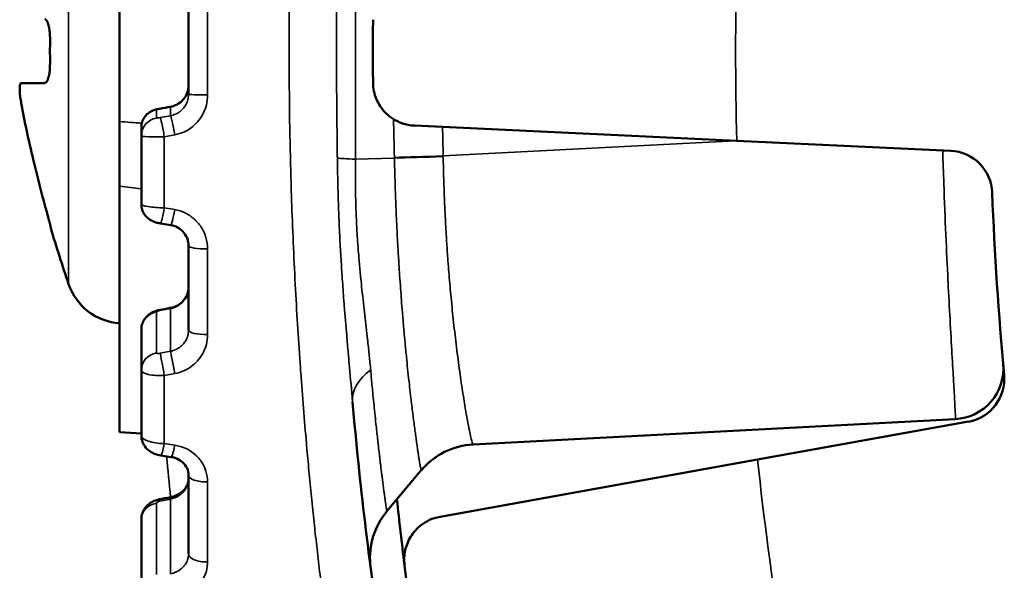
# Model space of a CAD drawing. Header units: millimetres. Extents: x 38 to 2514, y 38 to 1622.
# Tile 128 of 244: x 1012.25 to 1025.82, y 1322.83 to 1330.41. Entities that reach past the tile are written whole.
import ezdxf

# ---------------------------------------------------------------- set-up
doc = ezdxf.new("R2010")
doc.units = ezdxf.units.MM
doc.header["$LTSCALE"] = 7.692308
doc.layers.add('Visible (ISO)', color=7, linetype='Continuous', lineweight=50)
doc.layers.add('Visible Narrow (ISO)', color=7, linetype='Continuous', lineweight=35)

msp = doc.modelspace()

# ---------------------------------------------------------------- linework, layer by layer
at = {"layer": 'Visible (ISO)'}
for p, q in [((1013.625, 1330.952), (1013.625, 1329.01)), ((1014.575, 1329.387), (1014.575, 1330.575)), ((1012.27, 1329.541), (1012.592, 1329.541)), ((1013.625, 1329.01), (1013.625, 1328.121)), ((1013.925, 1328.813), (1013.925, 1328.93)), ((1022.132, 1328.746), (1017.689, 1328.954)), ((1013.925, 1328.813), (1013.925, 1327.872)), ((1022.132, 1328.746), (1025.083, 1328.607)), ((1013.625, 1328.121), (1013.625, 1324.731)), ((1012.677, 1327.541), (1012.677, 1327.541)), ((1014.329, 1327.584), (1014.187, 1327.608)), ((1014.575, 1326.138), (1014.575, 1327.299)), ((1013.925, 1325.587), (1013.925, 1326.148)), ((1013.925, 1325.587), (1013.925, 1324.686)), ((1013.925, 1325.587), (1013.925, 1325.587)), ((1018.497, 1324.563), (1025.145, 1324.912)), ((1025.327, 1324.878), (1022.419, 1324.355)), ((1013.625, 1324.731), (1013.925, 1324.715)), ((1014.334, 1324.391), (1014.191, 1324.412)), ((1022.419, 1324.355), (1018.042, 1323.568)), ((1014.575, 1323.056), (1014.575, 1324.141)), ((1017.784, 1324.208), (1017.31, 1323.644)), ((1013.925, 1322.553), (1013.925, 1323.534))]:
    msp.add_line(p, q, dxfattribs=at)
for centre, radius, start, end in [((1074.615, 1329.981), 57.498, 179.56982, 180.43018), ((1020.813, 1329.981), 8.148, 179.0155, 180.9845), ((1025.055, 1328.008), 0.6, 2.2802, 87.3093), ((1074.615, 1329.981), 49, 182.2802, 185.2198), ((1031.849, 1333.235), 20, 196.5407, 198.8518), ((1013.679, 1327.031), 0.8, 198.8518, 266.1434), ((1025.108, 1325.611), 0.7, 273, 5.0446), ((1025.221, 1325.468), 0.6, 280.1907, 5.2198), ((1018.55, 1323.565), 1, 93, 139.9646), ((1074.615, 1329.981), 57.5, 186.16306, 187.06982), ((1018.076, 1323.001), 1, 139.9647, 185.3859), ((1074.615, 1329.981), 57.5, 187.06982, 187.93018)]:
    msp.add_arc(centre, radius, start, end, dxfattribs=at)
msp.add_ellipse((1014.825, 1324.141), major_axis=(-0.25, 0), ratio=0.371908, start_param=0.000001, end_param=0.00006, dxfattribs=at)
for points, knots in [([(1012.666, 1330.121), (1012.666, 1330.137), (1012.666, 1330.154), (1012.666, 1330.17), (1012.666, 1330.173), (1012.666, 1330.177), (1012.665, 1330.18), (1012.665, 1330.2), (1012.664, 1330.219), (1012.662, 1330.237), (1012.661, 1330.25), (1012.659, 1330.263), (1012.658, 1330.275), (1012.657, 1330.28), (1012.656, 1330.285), (1012.655, 1330.289), (1012.653, 1330.306), (1012.65, 1330.321), (1012.646, 1330.334), (1012.643, 1330.348), (1012.64, 1330.359), (1012.636, 1330.37), (1012.632, 1330.381), (1012.627, 1330.391), (1012.622, 1330.399), (1012.617, 1330.406), (1012.612, 1330.411), (1012.607, 1330.415), (1012.602, 1330.419), (1012.597, 1330.421), (1012.592, 1330.421)], [0, 0, 0, 0, 0.102964, 0.102964, 0.102964, 0.125, 0.125, 0.125, 0.25, 0.25, 0.25, 0.339423, 0.339423, 0.339423, 0.375, 0.375, 0.375, 0.5, 0.5, 0.5, 0.618451, 0.618451, 0.618451, 0.75, 0.75, 0.75, 0.875, 0.875, 0.875, 1, 1, 1, 1]), ([(1012.592, 1329.541), (1012.597, 1329.541), (1012.602, 1329.543), (1012.606, 1329.546), (1012.612, 1329.55), (1012.617, 1329.556), (1012.622, 1329.564), (1012.627, 1329.571), (1012.631, 1329.58), (1012.635, 1329.591), (1012.639, 1329.601), (1012.643, 1329.612), (1012.646, 1329.625), (1012.65, 1329.64), (1012.653, 1329.656), (1012.656, 1329.673), (1012.657, 1329.685), (1012.659, 1329.698), (1012.661, 1329.711), (1012.661, 1329.716), (1012.661, 1329.72), (1012.662, 1329.725), (1012.664, 1329.743), (1012.665, 1329.762), (1012.665, 1329.782), (1012.666, 1329.798), (1012.666, 1329.814), (1012.666, 1329.831), (1012.666, 1329.834), (1012.666, 1329.838), (1012.666, 1329.841)], [0, 0, 0, 0, 0.117564, 0.117564, 0.117564, 0.25, 0.25, 0.25, 0.375, 0.375, 0.375, 0.492145, 0.492145, 0.492145, 0.625, 0.625, 0.625, 0.717158, 0.717158, 0.717158, 0.75, 0.75, 0.75, 0.875, 0.875, 0.875, 0.978701, 0.978701, 0.978701, 1, 1, 1, 1]), ([(1012.273, 1329.241), (1012.27, 1329.255), (1012.268, 1329.269), (1012.263, 1329.297), (1012.261, 1329.311), (1012.257, 1329.338), (1012.255, 1329.352), (1012.252, 1329.377), (1012.251, 1329.388), (1012.25, 1329.4), (1012.25, 1329.401), (1012.249, 1329.412), (1012.249, 1329.42), (1012.248, 1329.431), (1012.248, 1329.434), (1012.247, 1329.448), (1012.247, 1329.457), (1012.248, 1329.475), (1012.248, 1329.483), (1012.249, 1329.497), (1012.25, 1329.504), (1012.252, 1329.515), (1012.253, 1329.519), (1012.256, 1329.527), (1012.257, 1329.531), (1012.26, 1329.536), (1012.262, 1329.538), (1012.266, 1329.54), (1012.268, 1329.541), (1012.27, 1329.541)], [0, 0, 0, 0, 0.083333, 0.083333, 0.166667, 0.166667, 0.25, 0.25, 0.323781, 0.323781, 0.333333, 0.333333, 0.394627, 0.394627, 0.416667, 0.416667, 0.5, 0.5, 0.583333, 0.583333, 0.666667, 0.666667, 0.75, 0.75, 0.833333, 0.833333, 0.916667, 0.916667, 1, 1, 1, 1]), ([(1014.326, 1329.213), (1014.358, 1329.219), (1014.389, 1329.23), (1014.446, 1329.261), (1014.472, 1329.281), (1014.515, 1329.327), (1014.533, 1329.354), (1014.56, 1329.412), (1014.569, 1329.443), (1014.574, 1329.486), (1014.575, 1329.498), (1014.575, 1329.51)], [0, 0, 0, 0, 0.00970461, 0.00970461, 0.0192841, 0.0192841, 0.02881912, 0.02881912, 0.03837119, 0.03837119, 0.04189434, 0.04189434, 0.04189434, 0.04189434]), ([(1012.6, 1327.841), (1012.545, 1328.041), (1012.493, 1328.241), (1012.382, 1328.7), (1012.325, 1328.959), (1012.276, 1329.224), (1012.274, 1329.232), (1012.273, 1329.241)], [-5.5271154, -5.5271154, -5.5271154, -5.5271154, -5.4684565, -5.4684565, -5.3913836, -5.3913836, -5.3887667, -5.3887667, -5.3887667, -5.3887667]), ([(1013.925, 1328.93), (1013.925, 1328.957), (1013.929, 1328.984), (1013.946, 1329.034), (1013.959, 1329.058), (1013.991, 1329.101), (1014.011, 1329.12), (1014.043, 1329.143), (1014.054, 1329.149), (1014.077, 1329.16), (1014.088, 1329.165), (1014.112, 1329.173), (1014.124, 1329.176), (1014.147, 1329.181), (1014.158, 1329.183), (1014.172, 1329.186), (1014.175, 1329.186), (1014.177, 1329.187)], [0, 0, 0, 0, 0.00806234, 0.00806234, 0.01603088, 0.01603088, 0.02400461, 0.02400461, 0.02792992, 0.02792992, 0.03156897, 0.03156897, 0.03596858, 0.03596858, 0.03955564, 0.03955564, 0.04031955, 0.04031955, 0.04031955, 0.04031955]), ([(1012.677, 1327.541), (1012.677, 1327.541), (1012.677, 1327.542), (1012.677, 1327.545), (1012.677, 1327.545), (1012.676, 1327.546), (1012.676, 1327.547), (1012.676, 1327.551), (1012.674, 1327.557), (1012.672, 1327.564), (1012.671, 1327.57), (1012.67, 1327.576), (1012.668, 1327.583), (1012.667, 1327.586), (1012.667, 1327.589), (1012.666, 1327.593), (1012.663, 1327.604), (1012.66, 1327.616), (1012.656, 1327.63), (1012.653, 1327.643), (1012.649, 1327.658), (1012.645, 1327.673), (1012.641, 1327.69), (1012.636, 1327.708), (1012.631, 1327.727), (1012.627, 1327.745), (1012.622, 1327.764), (1012.616, 1327.783), (1012.611, 1327.802), (1012.606, 1327.821), (1012.6, 1327.841)], [0, 0, 0, 0, 0.100327, 0.100327, 0.100327, 0.125, 0.125, 0.125, 0.25, 0.25, 0.25, 0.336934, 0.336934, 0.336934, 0.375, 0.375, 0.375, 0.5, 0.5, 0.5, 0.61838, 0.61838, 0.61838, 0.75, 0.75, 0.75, 0.875, 0.875, 0.875, 1, 1, 1, 1]), ([(1014.187, 1327.608), (1014.17, 1327.611), (1014.154, 1327.614), (1014.122, 1327.622), (1014.106, 1327.628), (1014.066, 1327.643), (1014.043, 1327.657), (1014.002, 1327.689), (1013.984, 1327.708), (1013.954, 1327.751), (1013.943, 1327.775), (1013.929, 1327.824), (1013.925, 1327.848), (1013.925, 1327.872)], [0, 0, 0, 0, 0.0049624, 0.0049624, 0.01026071, 0.01026071, 0.01825856, 0.01825856, 0.02593357, 0.02593357, 0.03392622, 0.03392622, 0.04108173, 0.04108173, 0.04108173, 0.04108173]), ([(1014.575, 1327.299), (1014.575, 1327.331), (1014.569, 1327.364), (1014.548, 1327.424), (1014.532, 1327.453), (1014.492, 1327.503), (1014.468, 1327.525), (1014.414, 1327.559), (1014.383, 1327.572), (1014.345, 1327.581), (1014.337, 1327.583), (1014.329, 1327.584)], [0, 0, 0, 0, 0.01012536, 0.01012536, 0.02013645, 0.02013645, 0.03005411, 0.03005411, 0.03984147, 0.03984147, 0.04217042, 0.04217042, 0.04217042, 0.04217042]), ([(1014.324, 1326.443), (1014.355, 1326.448), (1014.385, 1326.459), (1014.439, 1326.486), (1014.464, 1326.504), (1014.508, 1326.545), (1014.526, 1326.569), (1014.555, 1326.621), (1014.565, 1326.65), (1014.574, 1326.695), (1014.575, 1326.712), (1014.575, 1326.728)], [0, 0, 0, 0, 0.00927709, 0.00927709, 0.01846663, 0.01846663, 0.02779268, 0.02779268, 0.03748371, 0.03748371, 0.04294718, 0.04294718, 0.04294718, 0.04294718]), ([(1013.925, 1326.148), (1013.925, 1326.175), (1013.93, 1326.203), (1013.947, 1326.254), (1013.96, 1326.279), (1013.992, 1326.322), (1014.012, 1326.341), (1014.056, 1326.373), (1014.08, 1326.386), (1014.128, 1326.404), (1014.152, 1326.41), (1014.176, 1326.415)], [0, 0, 0, 0, 0.00818912, 0.00818912, 0.01629086, 0.01629086, 0.02445371, 0.02445371, 0.03278296, 0.03278296, 0.04008773, 0.04008773, 0.04008773, 0.04008773]), ([(1014.191, 1324.412), (1014.161, 1324.417), (1014.13, 1324.425), (1014.073, 1324.449), (1014.046, 1324.464), (1013.996, 1324.505), (1013.974, 1324.531), (1013.944, 1324.585), (1013.934, 1324.612), (1013.926, 1324.655), (1013.925, 1324.671), (1013.925, 1324.686)], [0, 0, 0, 0, 0.00929126, 0.00929126, 0.01874081, 0.01874081, 0.0286491, 0.0286491, 0.03722028, 0.03722028, 0.04188277, 0.04188277, 0.04188277, 0.04188277]), ([(1014.575, 1324.141), (1014.575, 1324.173), (1014.568, 1324.205), (1014.542, 1324.264), (1014.522, 1324.291), (1014.474, 1324.337), (1014.446, 1324.355), (1014.39, 1324.379), (1014.362, 1324.387), (1014.334, 1324.391)], [0, 0, 0, 0, 0.01243429, 0.01243429, 0.02445882, 0.02445882, 0.03520969, 0.03520969, 0.04389272, 0.04389272, 0.04389272, 0.04389272]), ([(1014.325, 1323.838), (1014.354, 1323.843), (1014.383, 1323.852), (1014.436, 1323.877), (1014.461, 1323.892), (1014.502, 1323.926), (1014.52, 1323.945), (1014.549, 1323.986), (1014.56, 1324.008), (1014.572, 1324.049), (1014.575, 1324.069), (1014.575, 1324.088)], [0, 0, 0, 0, 0.009054, 0.009054, 0.01799577, 0.01799577, 0.02706943, 0.02706943, 0.03673473, 0.03673473, 0.04538636, 0.04538636, 0.04538636, 0.04538636]), ([(1013.925, 1323.534), (1013.925, 1323.562), (1013.93, 1323.591), (1013.947, 1323.644), (1013.961, 1323.669), (1013.994, 1323.714), (1014.015, 1323.734), (1014.062, 1323.769), (1014.089, 1323.783), (1014.137, 1323.801), (1014.156, 1323.806), (1014.176, 1323.81)], [0, 0, 0, 0, 0.00845093, 0.00845093, 0.01683453, 0.01683453, 0.02541531, 0.02541531, 0.03459093, 0.03459093, 0.04058159, 0.04058159, 0.04058159, 0.04058159]), ([(1017.08, 1322.907), (1017.08, 1322.903), (1017.081, 1322.899), (1017.081, 1322.893), (1017.082, 1322.89), (1017.082, 1322.886), (1017.082, 1322.884), (1017.083, 1322.881), (1017.083, 1322.88), (1017.083, 1322.878), (1017.083, 1322.878), (1017.083, 1322.876), (1017.083, 1322.876), (1017.084, 1322.874), (1017.084, 1322.874), (1017.084, 1322.873), (1017.084, 1322.873), (1017.084, 1322.873)], [0, 0, 0, 0, 0.001136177, 0.001136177, 0.001991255, 0.001991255, 0.002608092, 0.002608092, 0.003183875, 0.003183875, 0.003715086, 0.003715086, 0.004606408, 0.004606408, 0.006589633, 0.006589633, 0.009882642, 0.009882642, 0.009882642, 0.009882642])]:
    msp.add_open_spline(points, degree=3, knots=knots, dxfattribs=at)
for points in [[(1017.689, 1328.954), (1017.628, 1328.957), (1017.519, 1328.981), (1017.391, 1329.044), (1017.29, 1329.126), (1017.214, 1329.22), (1017.159, 1329.324), (1017.127, 1329.423), (1017.118, 1329.511), (1017.118, 1329.549)], [(1014.177, 1329.187), (1014.227, 1329.195), (1014.277, 1329.204), (1014.326, 1329.213)], [(1014.176, 1326.415), (1014.225, 1326.424), (1014.275, 1326.433), (1014.324, 1326.443)], [(1016.836, 1325.15), (1016.936, 1324.014), (1017.068, 1322.921), (1017.216, 1321.919)], [(1014.176, 1323.81), (1014.225, 1323.819), (1014.275, 1323.828), (1014.325, 1323.838)], [(1017.553, 1322.904), (1017.549, 1322.937), (1017.546, 1323.017), (1017.559, 1323.105), (1017.589, 1323.203), (1017.635, 1323.295), (1017.7, 1323.382), (1017.784, 1323.46), (1017.893, 1323.527), (1017.988, 1323.559), (1018.042, 1323.568)]]:
    msp.add_open_spline(points, degree=3, dxfattribs=at)
at = {"layer": 'Visible Narrow (ISO)'}
for p, q in [((1012.922, 1326.772), (1012.922, 1333.189)), ((1014.838, 1329.378), (1014.838, 1330.584)), ((1014.132, 1329.059), (1014.132, 1329.175)), ((1014.178, 1329.186), (1014.327, 1329.213)), ((1014.327, 1329.091), (1014.327, 1329.213)), ((1014.327, 1329.091), (1014.184, 1329.066)), ((1014.384, 1328.827), (1014.241, 1328.801)), ((1014.241, 1328.801), (1014.241, 1327.821)), ((1018.085, 1328.536), (1022.104, 1328.747)), ((1017.413, 1328.507), (1016.876, 1328.492)), ((1017.413, 1328.507), (1017.412, 1328.518)), ((1018.085, 1328.527), (1018.085, 1328.536)), ((1014.241, 1327.821), (1014.384, 1327.797)), ((1014.838, 1326.077), (1014.838, 1327.257)), ((1014.178, 1326.407), (1014.327, 1326.435)), ((1014.327, 1325.847), (1014.327, 1326.435)), ((1014.132, 1325.825), (1014.132, 1326.386)), ((1014.327, 1325.847), (1014.184, 1325.82)), ((1014.384, 1325.539), (1014.241, 1325.513)), ((1014.241, 1325.513), (1014.241, 1324.575)), ((1014.241, 1324.575), (1014.384, 1324.554)), ((1014.838, 1322.946), (1014.838, 1324.048)), ((1014.132, 1322.772), (1014.132, 1323.753)), ((1014.178, 1323.783), (1014.327, 1323.811)), ((1014.327, 1322.783), (1014.327, 1323.811))]:
    msp.add_line(p, q, dxfattribs=at)
for radius, start, end in [(52.498, 178.6517, 181.3483), (60.6, 185.28371, 185.8178), (52.498, 186.1517, 188.8483)]:
    msp.add_arc((1074.615, 1329.981), radius, start, end, dxfattribs=at)
for centre, major_axis, ratio, start_param, end_param in [((1014.825, 1329.387), (-0.25, 0), 0.037806, 0, 1.623156), ((1014.175, 1328.93), (-0.25, 0), 0.998537, 4.886922, 6.283185), ((1014.182, 1329.184), (0.05, 0.0088), 0.052471, 1.632125, 3.132133), ((1014.222, 1328.941), (-0.044, 0.246), 0.055259, 6.229821, 6.283185), ((1014.371, 1328.967), (-0.044, 0.246), 0.05559, 6.22982, 6.283192), ((1015.754, 1328.933), (-4.474, 0.267), 0.01279, 1.075701, 1.152276), ((1014.175, 1328.813), (-0.25, 0), 0.998537, 4.886922, 6.283185), ((1014.182, 1329.068), (0.05, 0.0088), 0.052449, 3.132258, 4.754895), ((1014.228, 1328.82), (-0.044, 0.246), 0.038682, 4.630531, 6.229863), ((1014.371, 1328.845), (-0.044, 0.246), 0.038956, 4.632098, 6.229862), ((1071.738, 1329.981), (0, 54.418), 0.998647, 1.58802, 1.597687), ((1015.754, 1328.933), (-4.474, 0.267), 0.01279, 1.318851, 1.318863), ((1071.704, 1329.981), (0, 53.711), 0.99863, 1.590249, 1.597697), ((1014.225, 1328.822), (0.3, 0.009), 0.071064, 3.139459, 4.762624), ((1017.601, 1328.511), (-1, 0.004), 0.031449, 0.227091, 0.759693), ((1018.138, 1328.536), (-1, -0.027), 0.001408, 4.76473, 5.523958), ((1018.138, 1328.525), (-1, -0.029), 0.003709, 4.76478, 5.523953), ((1015.645, 1328.026), (-4.587, 0.482), 0.028064, 1.117711, 1.18936), ((1014.225, 1327.863), (-0.3, 0.009), 0.137687, 0.00417, 1.627331), ((1014.228, 1327.855), (-0.041, -0.247), 0.074387, 6.283185, 7.729133), ((1014.371, 1327.831), (-0.041, -0.247), 0.074657, 6.283177, 7.727563), ((1014.825, 1327.299), (-0.25, 0), 0.170783, 0, 1.623156), ((1014.371, 1326.197), (-0.046, 0.246), 0.017669, 6.023696, 6.283188), ((1014.175, 1326.148), (-0.25, 0), 0.965473, 4.886922, 6.283185), ((1014.182, 1326.394), (0.05, 0.009), 0.252865, 1.595663, 3.095671), ((1014.222, 1326.169), (-0.046, 0.246), 0.017349, 6.023698, 6.283185), ((1014.825, 1326.138), (-0.25, 0), 0.244743, 0, 1.623156), ((1014.175, 1325.587), (-0.25, 0), 0.965473, 4.886922, 6.283185), ((1014.182, 1325.833), (0.05, 0.0091), 0.252727, 3.095706, 4.718343), ((1014.228, 1325.583), (-0.045, 0.246), 0.001287, 4.424406, 6.023737), ((1014.371, 1325.609), (-0.045, 0.246), 0.001552, 4.425973, 6.023737), ((1014.225, 1325.595), (0.3, 0.009), 0.276714, 3.132972, 4.756137), ((1017.833, 1325.237), (-0.996, -0.087), 0.593717, 5.506903, 6.283185), ((1014.225, 1324.678), (-0.3, 0.01), 0.340424, 0.010864, 1.634026), ((1014.228, 1324.66), (-0.036, -0.247), 0.10684, 0, 1.238192), ((1014.371, 1324.639), (-0.036, -0.247), 0.107096, 6.283172, 7.5198), ((1018.55, 1323.565), (-0.999, -0.053), 0.999988, 4.712389, 5.531807), ((1014.825, 1324.141), (-0.25, 0), 0.371908, 0.000059, 1.623156), ((1014.175, 1323.534), (-0.25, 0), 0.890213, 4.886922, 6.283185), ((1014.182, 1323.761), (0.0499, 0.0097), 0.442429, 1.555815, 3.055823), ((1014.222, 1323.564), (-0.046, 0.246), 0.02132, 0, 0.465339), ((1014.371, 1323.592), (-0.046, 0.246), 0.021023, 0, 0.465336), ((1014.825, 1323.056), (-0.25, 0), 0.440984, 0, 1.623156)]:
    msp.add_ellipse(centre, major_axis=major_axis, ratio=ratio, start_param=start_param, end_param=end_param, dxfattribs=at)
for points, knots in [([(1016.614, 1338.899), (1016.58, 1338.667), (1016.547, 1338.43), (1016.502, 1338.101), (1016.491, 1338.014), (1016.456, 1337.751), (1016.434, 1337.574), (1016.392, 1337.234), (1016.373, 1337.07), (1016.334, 1336.728), (1016.314, 1336.549), (1016.277, 1336.191), (1016.259, 1336.013), (1016.22, 1335.611), (1016.2, 1335.386), (1016.169, 1335.016), (1016.157, 1334.872), (1016.128, 1334.494), (1016.111, 1334.259), (1016.086, 1333.882), (1016.077, 1333.741), (1016.052, 1333.323), (1016.038, 1333.044), (1016.02, 1332.665), (1016.016, 1332.564), (1016.002, 1332.221), (1015.994, 1331.979), (1015.983, 1331.598), (1015.979, 1331.46), (1015.972, 1331.119), (1015.968, 1330.916), (1015.964, 1330.534), (1015.963, 1330.355), (1015.961, 1329.963), (1015.962, 1329.748), (1015.965, 1329.364), (1015.966, 1329.193), (1015.973, 1328.761), (1015.979, 1328.498), (1015.99, 1328.109), (1015.994, 1327.984), (1016.005, 1327.664), (1016.013, 1327.47), (1016.03, 1327.082), (1016.039, 1326.888), (1016.06, 1326.514), (1016.07, 1326.333), (1016.093, 1325.974), (1016.105, 1325.795), (1016.119, 1325.597), (1016.12, 1325.577), (1016.134, 1325.391), (1016.146, 1325.227), (1016.173, 1324.9), (1016.186, 1324.737), (1016.204, 1324.537), (1016.207, 1324.498), (1016.221, 1324.344), (1016.232, 1324.228), (1016.255, 1323.992), (1016.267, 1323.871), (1016.291, 1323.635), (1016.303, 1323.52), (1016.316, 1323.398), (1016.317, 1323.39), (1016.331, 1323.268), (1016.343, 1323.152), (1016.37, 1322.919), (1016.384, 1322.802), (1016.412, 1322.568), (1016.426, 1322.451), (1016.444, 1322.309), (1016.447, 1322.285), (1016.468, 1322.121), (1016.486, 1321.979), (1016.524, 1321.696), (1016.544, 1321.554), (1016.581, 1321.29), (1016.599, 1321.169), (1016.64, 1320.887), (1016.665, 1320.726), (1016.715, 1320.405), (1016.74, 1320.246), (1016.785, 1319.973), (1016.803, 1319.861), (1016.85, 1319.589), (1016.877, 1319.428), (1016.934, 1319.108), (1016.963, 1318.949), (1017.016, 1318.667), (1017.039, 1318.544), (1017.088, 1318.291), (1017.113, 1318.161), (1017.164, 1317.904), (1017.19, 1317.778), (1017.241, 1317.528), (1017.267, 1317.405), (1017.302, 1317.24), (1017.312, 1317.195), (1017.345, 1317.04), (1017.368, 1316.931), (1017.415, 1316.719), (1017.438, 1316.616), (1017.483, 1316.415), (1017.506, 1316.317), (1017.542, 1316.16), (1017.556, 1316.1), (1017.598, 1315.922), (1017.624, 1315.809), (1017.676, 1315.595), (1017.7, 1315.493), (1017.743, 1315.319), (1017.762, 1315.245), (1017.804, 1315.073), (1017.828, 1314.98), (1017.872, 1314.809), (1017.892, 1314.73), (1017.917, 1314.632), (1017.924, 1314.606), (1017.946, 1314.522), (1017.959, 1314.47), (1017.983, 1314.379), (1017.993, 1314.341), (1018.007, 1314.29), (1018.011, 1314.273), (1018.022, 1314.235), (1018.026, 1314.217), (1018.031, 1314.2), (1018.032, 1314.196), (1018.032, 1314.196)], [0, 0, 0, 0, 0.0229932, 0.0229932, 0.03125, 0.03125, 0.0476871, 0.0476871, 0.0625, 0.0625, 0.0783386, 0.0783386, 0.09375, 0.09375, 0.1129177, 0.1129177, 0.125, 0.125, 0.1445828, 0.1445828, 0.15625, 0.15625, 0.1792086, 0.1792086, 0.1875, 0.1875, 0.2074265, 0.2074265, 0.21875, 0.21875, 0.2354163, 0.2354163, 0.25, 0.25, 0.2674542, 0.2674542, 0.28125, 0.28125, 0.3024185, 0.3024185, 0.3125, 0.3125, 0.328125, 0.328125, 0.34375, 0.34375, 0.3584988, 0.3584988, 0.3733081, 0.3733081, 0.375, 0.375, 0.3889129, 0.3889129, 0.4029205, 0.4029205, 0.40625, 0.40625, 0.4163418, 0.4163418, 0.4269209, 0.4269209, 0.4368707, 0.4368707, 0.4375, 0.4375, 0.4474385, 0.4474385, 0.4572379, 0.4572379, 0.466818, 0.466818, 0.46875, 0.46875, 0.4799926, 0.4799926, 0.4908894, 0.4908894, 0.5, 0.5, 0.5118039, 0.5118039, 0.5232957, 0.5232957, 0.53125, 0.53125, 0.5425786, 0.5425786, 0.5537949, 0.5537949, 0.5625, 0.5625, 0.571803, 0.571803, 0.5810682, 0.5810682, 0.5902887, 0.5902887, 0.59375, 0.59375, 0.6023285, 0.6023285, 0.6108868, 0.6108868, 0.6194155, 0.6194155, 0.625, 0.625, 0.6361237, 0.6361237, 0.6471951, 0.6471951, 0.65625, 0.65625, 0.6691994, 0.6691994, 0.6823048, 0.6823048, 0.6875, 0.6875, 0.699528, 0.699528, 0.711564, 0.711564, 0.71875, 0.71875, 0.7310084, 0.7310084, 0.7398479, 0.7398479, 0.7398479, 0.7398479]), ([(1016.627, 1331.454), (1016.626, 1331.389), (1016.625, 1331.324), (1016.623, 1331.219), (1016.623, 1331.179), (1016.621, 1331.067), (1016.621, 1330.997), (1016.62, 1330.894), (1016.619, 1330.862), (1016.618, 1330.748), (1016.617, 1330.665), (1016.617, 1330.561), (1016.617, 1330.54), (1016.616, 1330.425), (1016.615, 1330.332), (1016.615, 1330.229), (1016.615, 1330.218), (1016.615, 1330.194), (1016.615, 1330.181), (1016.615, 1330.077), (1016.615, 1329.986), (1016.615, 1329.819), (1016.615, 1329.743), (1016.615, 1329.637), (1016.616, 1329.608), (1016.616, 1329.492), (1016.617, 1329.404), (1016.618, 1329.292), (1016.618, 1329.269), (1016.618, 1329.188), (1016.619, 1329.129), (1016.62, 1329.01), (1016.621, 1328.952), (1016.623, 1328.787), (1016.624, 1328.677), (1016.626, 1328.545), (1016.626, 1328.526), (1016.627, 1328.508)], [0.0000045, 0.0000045, 0.0000045, 0.0000045, 0.0679316, 0.0679316, 0.1111111, 0.1111111, 0.1874907, 0.1874907, 0.2222222, 0.2222222, 0.3103887, 0.3103887, 0.3333333, 0.3333333, 0.4333585, 0.4333585, 0.4444444, 0.4444444, 0.458881, 0.458881, 0.5555556, 0.5555556, 0.6360868, 0.6360868, 0.6666667, 0.6666667, 0.7556229, 0.7556229, 0.7777778, 0.7777778, 0.8349942, 0.8349942, 0.8888889, 0.8888889, 0.9843387, 0.9843387, 0.999997, 0.999997, 0.999997, 0.999997]), ([(1016.876, 1331.47), (1016.876, 1331.372), (1016.876, 1331.275), (1016.876, 1331.169), (1016.876, 1331.159), (1016.876, 1331.063), (1016.876, 1330.978), (1016.876, 1330.874), (1016.876, 1330.855), (1016.876, 1330.742), (1016.875, 1330.647), (1016.875, 1330.542), (1016.875, 1330.532), (1016.875, 1330.418), (1016.875, 1330.314), (1016.875, 1330.105), (1016.875, 1330), (1016.875, 1329.807), (1016.875, 1329.72), (1016.875, 1329.613), (1016.875, 1329.594), (1016.875, 1329.467), (1016.875, 1329.356), (1016.876, 1329.127), (1016.876, 1329.008), (1016.876, 1328.791), (1016.876, 1328.697), (1016.876, 1328.564), (1016.876, 1328.528), (1016.876, 1328.492)], [0.0000208, 0.0000208, 0.0000208, 0.0000208, 0.1002527, 0.1002527, 0.1111111, 0.1111111, 0.2018627, 0.2018627, 0.2222222, 0.2222222, 0.3226505, 0.3226505, 0.3333333, 0.3333333, 0.4444444, 0.4444444, 0.5555556, 0.5555556, 0.6474433, 0.6474433, 0.6666667, 0.6666667, 0.7777778, 0.7777778, 0.8888889, 0.8888889, 0.9706665, 0.9706665, 1, 1, 1, 1]), ([(1014.327, 1329.213), (1014.346, 1329.217), (1014.364, 1329.222), (1014.39, 1329.232), (1014.399, 1329.235), (1014.421, 1329.246), (1014.434, 1329.254), (1014.456, 1329.27), (1014.466, 1329.277), (1014.485, 1329.294), (1014.494, 1329.304), (1014.512, 1329.325), (1014.52, 1329.336), (1014.535, 1329.359), (1014.542, 1329.372), (1014.554, 1329.398), (1014.559, 1329.411), (1014.567, 1329.44), (1014.571, 1329.456), (1014.574, 1329.485), (1014.575, 1329.497), (1014.575, 1329.51)], [0, 0, 0, 0, 0.132591, 0.132591, 0.2, 0.2, 0.311618, 0.311618, 0.4, 0.4, 0.5, 0.5, 0.6, 0.6, 0.7, 0.7, 0.8, 0.8, 0.913661, 0.913661, 1, 1, 1, 1]), ([(1014.575, 1329.387), (1014.575, 1329.373), (1014.574, 1329.358), (1014.57, 1329.333), (1014.568, 1329.323), (1014.563, 1329.301), (1014.559, 1329.29), (1014.551, 1329.269), (1014.546, 1329.258), (1014.54, 1329.247), (1014.539, 1329.245), (1014.531, 1329.23), (1014.523, 1329.218), (1014.51, 1329.2), (1014.504, 1329.193), (1014.492, 1329.179), (1014.484, 1329.172), (1014.469, 1329.158), (1014.462, 1329.152), (1014.453, 1329.145), (1014.452, 1329.145), (1014.444, 1329.139), (1014.437, 1329.134), (1014.421, 1329.125), (1014.413, 1329.121), (1014.402, 1329.115), (1014.399, 1329.114), (1014.385, 1329.107), (1014.373, 1329.103), (1014.35, 1329.096), (1014.339, 1329.093), (1014.327, 1329.091)], [0, 0, 0, 0, 0.0959978, 0.0959978, 0.1666667, 0.1666667, 0.2431298, 0.2431298, 0.3197645, 0.3197645, 0.3333333, 0.3333333, 0.4361919, 0.4361919, 0.5, 0.5, 0.5790763, 0.5790763, 0.6601928, 0.6601928, 0.6666667, 0.6666667, 0.7386144, 0.7386144, 0.808393, 0.808393, 0.8333333, 0.8333333, 0.9214592, 0.9214592, 1, 1, 1, 1]), ([(1014.838, 1329.378), (1014.838, 1329.33), (1014.832, 1329.283), (1014.821, 1329.238), (1014.811, 1329.2), (1014.797, 1329.163), (1014.78, 1329.129), (1014.777, 1329.123), (1014.774, 1329.116), (1014.771, 1329.11), (1014.75, 1329.07), (1014.725, 1329.036), (1014.698, 1329.005), (1014.671, 1328.975), (1014.642, 1328.949), (1014.612, 1328.926), (1014.581, 1328.903), (1014.548, 1328.883), (1014.51, 1328.866), (1014.472, 1328.85), (1014.43, 1328.836), (1014.384, 1328.827)], [0.0000001, 0.0000001, 0.0000001, 0.0000001, 0.1666667, 0.1666667, 0.1666667, 0.3067135, 0.3067135, 0.3067135, 0.3333333, 0.3333333, 0.3333333, 0.5, 0.5, 0.5, 0.6666667, 0.6666667, 0.6666667, 0.8333333, 0.8333333, 0.8333333, 1, 1, 1, 1]), ([(1025.145, 1324.912), (1025.147, 1324.912), (1025.147, 1324.934), (1025.146, 1324.974), (1025.145, 1325.012), (1025.142, 1325.064), (1025.139, 1325.132), (1025.139, 1325.137), (1025.138, 1325.143), (1025.138, 1325.149), (1025.134, 1325.225), (1025.128, 1325.32), (1025.122, 1325.432), (1025.115, 1325.543), (1025.108, 1325.671), (1025.099, 1325.814), (1025.091, 1325.957), (1025.082, 1326.115), (1025.073, 1326.284), (1025.064, 1326.447), (1025.055, 1326.619), (1025.045, 1326.804), (1025.045, 1326.812), (1025.044, 1326.82), (1025.044, 1326.828), (1025.034, 1327.022), (1025.024, 1327.231), (1025.015, 1327.454), (1025.005, 1327.677), (1024.996, 1327.912), (1024.987, 1328.154), (1024.982, 1328.305), (1024.977, 1328.458), (1024.972, 1328.612)], [0, 0, 0, 0, 0.1111111, 0.1111111, 0.1111111, 0.2136009, 0.2136009, 0.2136009, 0.2222222, 0.2222222, 0.2222222, 0.3333333, 0.3333333, 0.3333333, 0.4444444, 0.4444444, 0.4444444, 0.5555556, 0.5555556, 0.5555556, 0.6622446, 0.6622446, 0.6622446, 0.6666667, 0.6666667, 0.6666667, 0.7777778, 0.7777778, 0.7777778, 0.8888889, 0.8888889, 0.8888889, 0.9579052, 0.9579052, 0.9579052, 0.9579052]), ([(1016.627, 1328.508), (1016.629, 1328.364), (1016.631, 1328.222), (1016.635, 1328.086), (1016.636, 1328.041), (1016.637, 1327.996), (1016.639, 1327.952), (1016.641, 1327.88), (1016.644, 1327.809), (1016.646, 1327.737), (1016.647, 1327.72), (1016.648, 1327.703), (1016.648, 1327.685), (1016.653, 1327.576), (1016.658, 1327.467), (1016.663, 1327.357), (1016.665, 1327.333), (1016.666, 1327.309), (1016.667, 1327.285), (1016.672, 1327.194), (1016.678, 1327.102), (1016.684, 1327.01), (1016.686, 1326.967), (1016.689, 1326.923), (1016.692, 1326.88), (1016.693, 1326.868), (1016.694, 1326.856), (1016.695, 1326.844), (1016.701, 1326.744), (1016.709, 1326.645), (1016.716, 1326.545), (1016.718, 1326.522), (1016.72, 1326.498), (1016.722, 1326.475), (1016.733, 1326.339), (1016.744, 1326.203), (1016.756, 1326.062), (1016.763, 1325.984), (1016.769, 1325.905), (1016.777, 1325.824), (1016.778, 1325.81), (1016.779, 1325.796), (1016.78, 1325.782), (1016.785, 1325.731), (1016.789, 1325.679), (1016.794, 1325.626), (1016.808, 1325.474), (1016.822, 1325.315), (1016.836, 1325.15)], [0, 0, 0, 0, 0.125, 0.125, 0.125, 0.166342, 0.166342, 0.166342, 0.233718, 0.233718, 0.233718, 0.25, 0.25, 0.25, 0.352923, 0.352923, 0.352923, 0.375, 0.375, 0.375, 0.460108, 0.460108, 0.460108, 0.5, 0.5, 0.5, 0.511114, 0.511114, 0.511114, 0.603446, 0.603446, 0.603446, 0.625, 0.625, 0.625, 0.75, 0.75, 0.75, 0.819519, 0.819519, 0.819519, 0.831308, 0.831308, 0.831308, 0.875, 0.875, 0.875, 1, 1, 1, 1]), ([(1016.876, 1328.492), (1016.876, 1328.492), (1016.876, 1328.492), (1016.875, 1328.428), (1016.875, 1328.364), (1016.875, 1328.239), (1016.875, 1328.176), (1016.877, 1328.067), (1016.877, 1328.018), (1016.88, 1327.923), (1016.881, 1327.875), (1016.883, 1327.805), (1016.884, 1327.781), (1016.888, 1327.682), (1016.891, 1327.607), (1016.898, 1327.488), (1016.9, 1327.445), (1016.907, 1327.337), (1016.912, 1327.272), (1016.922, 1327.154), (1016.926, 1327.1), (1016.937, 1326.98), (1016.943, 1326.914), (1016.955, 1326.797), (1016.96, 1326.746), (1016.972, 1326.634), (1016.979, 1326.574), (1016.992, 1326.456), (1016.998, 1326.4), (1017.011, 1326.288), (1017.017, 1326.233), (1017.03, 1326.122), (1017.036, 1326.066), (1017.044, 1325.999), (1017.045, 1325.989), (1017.053, 1325.916), (1017.06, 1325.852), (1017.073, 1325.722), (1017.08, 1325.656), (1017.086, 1325.589)], [0.0000054, 0.0000054, 0.0000054, 0.0000054, 0.0000163, 0.0000163, 0.0625081, 0.0625081, 0.125, 0.125, 0.1750533, 0.1750533, 0.2251585, 0.2251585, 0.25, 0.25, 0.3296296, 0.3296296, 0.375, 0.375, 0.4430945, 0.4430945, 0.5, 0.5, 0.5701862, 0.5701862, 0.625, 0.625, 0.6900144, 0.6900144, 0.75, 0.75, 0.807877, 0.807877, 0.8646459, 0.8646459, 0.875, 0.875, 0.9375, 0.9375, 1, 1, 1, 1]), ([(1017.784, 1324.208), (1017.784, 1324.208), (1017.784, 1324.208), (1017.784, 1324.208), (1017.783, 1324.209), (1017.782, 1324.213), (1017.781, 1324.215), (1017.779, 1324.221), (1017.778, 1324.226), (1017.776, 1324.237), (1017.775, 1324.243), (1017.771, 1324.26), (1017.769, 1324.27), (1017.765, 1324.292), (1017.763, 1324.303), (1017.759, 1324.33), (1017.756, 1324.345), (1017.751, 1324.379), (1017.748, 1324.398), (1017.743, 1324.433), (1017.74, 1324.448), (1017.735, 1324.484), (1017.732, 1324.506), (1017.726, 1324.543), (1017.724, 1324.556), (1017.719, 1324.596), (1017.715, 1324.623), (1017.707, 1324.681), (1017.703, 1324.711), (1017.697, 1324.755), (1017.695, 1324.766), (1017.694, 1324.78), (1017.693, 1324.783), (1017.689, 1324.815), (1017.685, 1324.847), (1017.676, 1324.912), (1017.672, 1324.946), (1017.664, 1325.008), (1017.661, 1325.035), (1017.652, 1325.109), (1017.646, 1325.156), (1017.635, 1325.253), (1017.629, 1325.302), (1017.622, 1325.363), (1017.621, 1325.374), (1017.613, 1325.445), (1017.606, 1325.505), (1017.594, 1325.621), (1017.588, 1325.676), (1017.583, 1325.733), (1017.583, 1325.734), (1017.576, 1325.802), (1017.569, 1325.868), (1017.558, 1325.984), (1017.554, 1326.034), (1017.543, 1326.149), (1017.537, 1326.215), (1017.53, 1326.304), (1017.528, 1326.328), (1017.524, 1326.376), (1017.522, 1326.401), (1017.515, 1326.482), (1017.511, 1326.537), (1017.503, 1326.647), (1017.499, 1326.7), (1017.491, 1326.816), (1017.486, 1326.877), (1017.48, 1326.971), (1017.478, 1327.004), (1017.475, 1327.047), (1017.475, 1327.057), (1017.469, 1327.148), (1017.464, 1327.228), (1017.459, 1327.327), (1017.457, 1327.348), (1017.452, 1327.442), (1017.449, 1327.514), (1017.444, 1327.607), (1017.443, 1327.63), (1017.44, 1327.692), (1017.439, 1327.731), (1017.435, 1327.81), (1017.434, 1327.848), (1017.432, 1327.899), (1017.431, 1327.91), (1017.429, 1327.96), (1017.428, 1328), (1017.425, 1328.08), (1017.424, 1328.12), (1017.422, 1328.173), (1017.422, 1328.186), (1017.419, 1328.26), (1017.418, 1328.323), (1017.415, 1328.428), (1017.414, 1328.467), (1017.413, 1328.507)], [0, 0, 0, 0, 0.0001422, 0.0001422, 0.0334389, 0.0334389, 0.0555556, 0.0555556, 0.0833333, 0.0833333, 0.1111111, 0.1111111, 0.1409132, 0.1409132, 0.1666667, 0.1666667, 0.1944444, 0.1944444, 0.2222222, 0.2222222, 0.240813, 0.240813, 0.2648201, 0.2648201, 0.2777778, 0.2777778, 0.3010303, 0.3010303, 0.3237508, 0.3237508, 0.3314239, 0.3314239, 0.3333333, 0.3333333, 0.3535073, 0.3535073, 0.3735757, 0.3735757, 0.3888889, 0.3888889, 0.4140777, 0.4140777, 0.438801, 0.438801, 0.4444444, 0.4444444, 0.4737421, 0.4737421, 0.5, 0.5, 0.5006035, 0.5006035, 0.5320508, 0.5320508, 0.5555556, 0.5555556, 0.5871166, 0.5871166, 0.5988471, 0.5988471, 0.6111111, 0.6111111, 0.6389973, 0.6389973, 0.6666667, 0.6666667, 0.6990918, 0.6990918, 0.7167383, 0.7167383, 0.7222222, 0.7222222, 0.7661737, 0.7661737, 0.7777778, 0.7777778, 0.8195088, 0.8195088, 0.8333333, 0.8333333, 0.8575247, 0.8575247, 0.8819586, 0.8819586, 0.8888889, 0.8888889, 0.9133745, 0.9133745, 0.937185, 0.937185, 0.9444444, 0.9444444, 0.9793557, 0.9793557, 0.9999515, 0.9999515, 0.9999515, 0.9999515]), ([(1018.497, 1324.563), (1018.495, 1324.564), (1018.493, 1324.567), (1018.49, 1324.575), (1018.487, 1324.583), (1018.484, 1324.594), (1018.479, 1324.61), (1018.479, 1324.611), (1018.479, 1324.611), (1018.479, 1324.612), (1018.474, 1324.63), (1018.468, 1324.653), (1018.462, 1324.683), (1018.456, 1324.711), (1018.449, 1324.745), (1018.441, 1324.786), (1018.44, 1324.789), (1018.439, 1324.792), (1018.439, 1324.795), (1018.431, 1324.835), (1018.422, 1324.882), (1018.412, 1324.938), (1018.411, 1324.946), (1018.409, 1324.954), (1018.408, 1324.961), (1018.396, 1325.028), (1018.383, 1325.106), (1018.369, 1325.195), (1018.354, 1325.284), (1018.339, 1325.384), (1018.324, 1325.489), (1018.309, 1325.594), (1018.294, 1325.704), (1018.28, 1325.817), (1018.265, 1325.93), (1018.252, 1326.045), (1018.239, 1326.16), (1018.226, 1326.274), (1018.214, 1326.387), (1018.203, 1326.498), (1018.192, 1326.609), (1018.182, 1326.716), (1018.173, 1326.821), (1018.164, 1326.926), (1018.156, 1327.029), (1018.149, 1327.129), (1018.143, 1327.207), (1018.138, 1327.285), (1018.133, 1327.36), (1018.132, 1327.381), (1018.13, 1327.403), (1018.129, 1327.424), (1018.123, 1327.519), (1018.118, 1327.613), (1018.114, 1327.702), (1018.11, 1327.779), (1018.106, 1327.853), (1018.103, 1327.928), (1018.103, 1327.939), (1018.102, 1327.95), (1018.102, 1327.962), (1018.099, 1328.034), (1018.097, 1328.106), (1018.094, 1328.183), (1018.094, 1328.198), (1018.093, 1328.213), (1018.093, 1328.228), (1018.09, 1328.322), (1018.088, 1328.422), (1018.085, 1328.527)], [0, 0, 0, 0, 0.0588235, 0.0588235, 0.0588235, 0.115498, 0.115498, 0.115498, 0.1176471, 0.1176471, 0.1176471, 0.1764706, 0.1764706, 0.1764706, 0.2312645, 0.2312645, 0.2312645, 0.2352941, 0.2352941, 0.2352941, 0.2871802, 0.2871802, 0.2871802, 0.2941176, 0.2941176, 0.2941176, 0.3529412, 0.3529412, 0.3529412, 0.4117647, 0.4117647, 0.4117647, 0.4705882, 0.4705882, 0.4705882, 0.5294118, 0.5294118, 0.5294118, 0.5882353, 0.5882353, 0.5882353, 0.6470588, 0.6470588, 0.6470588, 0.7058824, 0.7058824, 0.7058824, 0.7517847, 0.7517847, 0.7517847, 0.7647059, 0.7647059, 0.7647059, 0.8235294, 0.8235294, 0.8235294, 0.8746408, 0.8746408, 0.8746408, 0.8823529, 0.8823529, 0.8823529, 0.9317447, 0.9317447, 0.9317447, 0.9411765, 0.9411765, 0.9411765, 0.9999949, 0.9999949, 0.9999949, 0.9999949]), ([(1014.384, 1327.797), (1014.435, 1327.788), (1014.482, 1327.773), (1014.572, 1327.73), (1014.613, 1327.702), (1014.688, 1327.637), (1014.721, 1327.6), (1014.772, 1327.522), (1014.791, 1327.483), (1014.809, 1327.434), (1014.812, 1327.424), (1014.83, 1327.364), (1014.838, 1327.312), (1014.838, 1327.257)], [0.0000004, 0.0000004, 0.0000004, 0.0000004, 0.2, 0.2, 0.4, 0.4, 0.6, 0.6, 0.7610057, 0.7610057, 0.8, 0.8, 1, 1, 1, 1]), ([(1014.327, 1326.435), (1014.346, 1326.438), (1014.364, 1326.444), (1014.39, 1326.454), (1014.399, 1326.458), (1014.421, 1326.469), (1014.434, 1326.477), (1014.456, 1326.493), (1014.466, 1326.5), (1014.485, 1326.517), (1014.494, 1326.526), (1014.512, 1326.547), (1014.52, 1326.558), (1014.535, 1326.581), (1014.542, 1326.593), (1014.554, 1326.618), (1014.559, 1326.632), (1014.567, 1326.66), (1014.571, 1326.676), (1014.574, 1326.704), (1014.575, 1326.716), (1014.575, 1326.728)], [0, 0, 0, 0, 0.132591, 0.132591, 0.2, 0.2, 0.311618, 0.311618, 0.4, 0.4, 0.5, 0.5, 0.6, 0.6, 0.7, 0.7, 0.8, 0.8, 0.913661, 0.913661, 1, 1, 1, 1]), ([(1014.575, 1326.138), (1014.575, 1326.124), (1014.574, 1326.109), (1014.57, 1326.085), (1014.568, 1326.075), (1014.563, 1326.054), (1014.559, 1326.043), (1014.551, 1326.022), (1014.546, 1326.012), (1014.54, 1326.001), (1014.539, 1325.999), (1014.531, 1325.985), (1014.523, 1325.973), (1014.51, 1325.955), (1014.504, 1325.948), (1014.492, 1325.935), (1014.484, 1325.928), (1014.469, 1325.914), (1014.462, 1325.908), (1014.453, 1325.901), (1014.452, 1325.901), (1014.444, 1325.895), (1014.437, 1325.89), (1014.421, 1325.881), (1014.413, 1325.877), (1014.402, 1325.871), (1014.399, 1325.87), (1014.385, 1325.863), (1014.373, 1325.859), (1014.35, 1325.852), (1014.339, 1325.849), (1014.327, 1325.847)], [0, 0, 0, 0, 0.095998, 0.095998, 0.1666667, 0.1666667, 0.24313, 0.24313, 0.3197647, 0.3197647, 0.3333333, 0.3333333, 0.4361924, 0.4361924, 0.5, 0.5, 0.5790764, 0.5790764, 0.660193, 0.660193, 0.6666667, 0.6666667, 0.7386144, 0.7386144, 0.8083929, 0.8083929, 0.8333333, 0.8333333, 0.9214591, 0.9214591, 1, 1, 1, 1]), ([(1014.838, 1326.077), (1014.838, 1326.03), (1014.832, 1325.985), (1014.821, 1325.941), (1014.811, 1325.905), (1014.797, 1325.868), (1014.78, 1325.835), (1014.777, 1325.829), (1014.774, 1325.823), (1014.771, 1325.816), (1014.75, 1325.778), (1014.725, 1325.744), (1014.698, 1325.715), (1014.671, 1325.685), (1014.642, 1325.66), (1014.612, 1325.637), (1014.581, 1325.615), (1014.548, 1325.595), (1014.51, 1325.579), (1014.472, 1325.562), (1014.43, 1325.548), (1014.384, 1325.539)], [0.0000001, 0.0000001, 0.0000001, 0.0000001, 0.1666667, 0.1666667, 0.1666667, 0.3067135, 0.3067135, 0.3067135, 0.3333333, 0.3333333, 0.3333333, 0.5, 0.5, 0.5, 0.6666667, 0.6666667, 0.6666667, 0.8333333, 0.8333333, 0.8333333, 1, 1, 1, 1]), ([(1017.086, 1325.589), (1017.092, 1325.521), (1017.098, 1325.454), (1017.107, 1325.352), (1017.111, 1325.316), (1017.119, 1325.232), (1017.124, 1325.185), (1017.133, 1325.091), (1017.137, 1325.046), (1017.148, 1324.948), (1017.153, 1324.895), (1017.162, 1324.81), (1017.166, 1324.776), (1017.177, 1324.678), (1017.184, 1324.616), (1017.192, 1324.541), (1017.194, 1324.525), (1017.203, 1324.447), (1017.21, 1324.388), (1017.218, 1324.322), (1017.219, 1324.312), (1017.225, 1324.259), (1017.231, 1324.218), (1017.238, 1324.159), (1017.24, 1324.14), (1017.25, 1324.066), (1017.256, 1324.014), (1017.265, 1323.946), (1017.268, 1323.926), (1017.273, 1323.887), (1017.276, 1323.868), (1017.279, 1323.847), (1017.279, 1323.844), (1017.282, 1323.822), (1017.285, 1323.804), (1017.289, 1323.772), (1017.291, 1323.757), (1017.293, 1323.742), (1017.294, 1323.741), (1017.295, 1323.728), (1017.297, 1323.717), (1017.3, 1323.697), (1017.302, 1323.688), (1017.303, 1323.677), (1017.304, 1323.673), (1017.306, 1323.662), (1017.307, 1323.655), (1017.309, 1323.646), (1017.31, 1323.644), (1017.31, 1323.644)], [0.0000001, 0.0000001, 0.0000001, 0.0000001, 0.0581497, 0.0581497, 0.0909091, 0.0909091, 0.1363636, 0.1363636, 0.1818182, 0.1818182, 0.2362206, 0.2362206, 0.2727273, 0.2727273, 0.3443944, 0.3443944, 0.3636364, 0.3636364, 0.4408731, 0.4408731, 0.4545455, 0.4545455, 0.5149826, 0.5149826, 0.5454545, 0.5454545, 0.6363636, 0.6363636, 0.6782357, 0.6782357, 0.7197649, 0.7197649, 0.7272727, 0.7272727, 0.7727273, 0.7727273, 0.8152195, 0.8152195, 0.8181818, 0.8181818, 0.8561631, 0.8561631, 0.8927236, 0.8927236, 0.9090909, 0.9090909, 0.9545407, 0.9545407, 0.9999906, 0.9999906, 0.9999906, 0.9999906]), ([(1014.384, 1324.554), (1014.435, 1324.546), (1014.482, 1324.532), (1014.571, 1324.493), (1014.613, 1324.467), (1014.688, 1324.406), (1014.721, 1324.371), (1014.772, 1324.298), (1014.791, 1324.262), (1014.809, 1324.215), (1014.812, 1324.206), (1014.83, 1324.149), (1014.838, 1324.1), (1014.838, 1324.048)], [0.0000004, 0.0000004, 0.0000004, 0.0000004, 0.2, 0.2, 0.4, 0.4, 0.6, 0.6, 0.760046, 0.760046, 0.8, 0.8, 1, 1, 1, 1]), ([(1018.497, 1324.563), (1018.497, 1324.563), (1018.497, 1324.563), (1018.497, 1324.563), (1018.497, 1324.563), (1018.497, 1324.563)], [0, 0, 0, 0, 0.3333333, 0.6666667, 0.9985465, 0.9985465, 0.9985465, 0.9985465]), ([(1014.327, 1323.811), (1014.346, 1323.815), (1014.364, 1323.82), (1014.39, 1323.831), (1014.399, 1323.834), (1014.421, 1323.845), (1014.434, 1323.853), (1014.456, 1323.868), (1014.466, 1323.875), (1014.485, 1323.891), (1014.494, 1323.9), (1014.512, 1323.919), (1014.52, 1323.929), (1014.535, 1323.951), (1014.542, 1323.962), (1014.554, 1323.986), (1014.559, 1323.998), (1014.567, 1324.025), (1014.571, 1324.04), (1014.574, 1324.066), (1014.575, 1324.077), (1014.575, 1324.088)], [0, 0, 0, 0, 0.132591, 0.132591, 0.2, 0.2, 0.311618, 0.311618, 0.4, 0.4, 0.5, 0.5, 0.6, 0.6, 0.7, 0.7, 0.8, 0.8, 0.913661, 0.913661, 1, 1, 1, 1]), ([(1014.575, 1323.056), (1014.575, 1323.043), (1014.574, 1323.03), (1014.57, 1323.007), (1014.568, 1322.998), (1014.563, 1322.978), (1014.559, 1322.968), (1014.551, 1322.949), (1014.546, 1322.939), (1014.54, 1322.929), (1014.539, 1322.927), (1014.531, 1322.914), (1014.523, 1322.903), (1014.51, 1322.886), (1014.504, 1322.88), (1014.492, 1322.867), (1014.484, 1322.86), (1014.469, 1322.848), (1014.462, 1322.842), (1014.453, 1322.835), (1014.452, 1322.835), (1014.444, 1322.83), (1014.437, 1322.825), (1014.421, 1322.816), (1014.413, 1322.812), (1014.402, 1322.807), (1014.399, 1322.805), (1014.385, 1322.799), (1014.373, 1322.795), (1014.35, 1322.788), (1014.339, 1322.785), (1014.327, 1322.783)], [0, 0, 0, 0, 0.0959981, 0.0959981, 0.1666667, 0.1666667, 0.24313, 0.24313, 0.3197648, 0.3197648, 0.3333333, 0.3333333, 0.4361926, 0.4361926, 0.5, 0.5, 0.5790765, 0.5790765, 0.6601931, 0.6601931, 0.6666667, 0.6666667, 0.7386144, 0.7386144, 0.8083928, 0.8083928, 0.8333333, 0.8333333, 0.921459, 0.921459, 1, 1, 1, 1]), ([(1014.838, 1322.946), (1014.838, 1322.903), (1014.832, 1322.861), (1014.821, 1322.821), (1014.811, 1322.787), (1014.797, 1322.753), (1014.78, 1322.722), (1014.777, 1322.717), (1014.774, 1322.711), (1014.771, 1322.705), (1014.75, 1322.669), (1014.725, 1322.638), (1014.698, 1322.61), (1014.671, 1322.583), (1014.642, 1322.559), (1014.612, 1322.538), (1014.581, 1322.517), (1014.548, 1322.499), (1014.51, 1322.483), (1014.472, 1322.468), (1014.43, 1322.454), (1014.384, 1322.446)], [0.0000001, 0.0000001, 0.0000001, 0.0000001, 0.1666667, 0.1666667, 0.1666667, 0.3067135, 0.3067135, 0.3067135, 0.3333333, 0.3333333, 0.3333333, 0.5, 0.5, 0.5, 0.6666667, 0.6666667, 0.6666667, 0.8333333, 0.8333333, 0.8333333, 1, 1, 1, 1])]:
    msp.add_open_spline(points, degree=3, knots=knots, dxfattribs=at)

doc.saveas('drawing.dxf')
